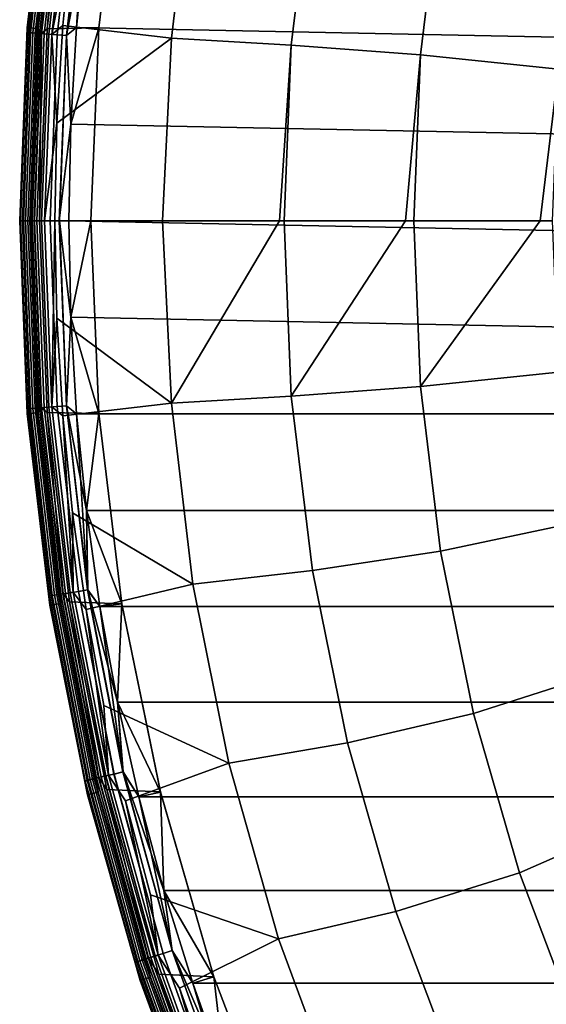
# Model space of a CAD drawing. Header units: metres. Extents: x -25 to 132, y -25 to 47.
# Tile 3 of 153: x -25 to -19.65, y -7.97 to 2.04. Entities that reach past the tile are written whole.
import ezdxf

# ---------------------------------------------------------------- set-up
doc = ezdxf.new("R2010")
doc.units = ezdxf.units.M
doc.layers.add('solid_12_061_031_XXX', color=7, linetype='CONTINUOUS')

msp = doc.modelspace()

# ---------------------------------------------------------------- linework, layer by layer
at = {"layer": 'solid_12_061_031_XXX'}
for points in [[(-24.922934, 1.961463, 99), (-24.692213, 3.910838, 99), (-24.692213, 3.910838, 0.5), (-24.922934, 1.961463, 0.5)], [(-24.697515, 3.814765, 0.402455), (-24.922934, 1.961463, 0.5), (-24.692213, 3.910838, 0.5)], [(-24.69763, 3.814783, 99.09697), (-24.692213, 3.910838, 99), (-24.922934, 1.961463, 99)], [(-24.690472, 3.91057, 100.201744), (-24.921179, 1.96133, 100.201744), (-24.812389, 1.952777, 112.706161), (-24.582689, 3.893515, 112.706161)], [(-24.69891, 3.814981, 100.149643), (-24.921179, 1.96133, 100.201744), (-24.690472, 3.91057, 100.201744)], [(-24.18384, 3.923211), (24.322199, 2.946259), (24.421051, 1.965267), (-24.322208, 2.946173)], [(-24.69763, 3.814783, 99.09697), (-24.922934, 1.961463, 99), (-24.917181, 1.913005, 99.09697)], [(-24.917067, 1.912996, 0.402455), (-24.922934, 1.961463, 0.5), (-24.697515, 3.814765, 0.402455)], [(-24.69891, 3.814981, 100.149643), (-24.918472, 1.913104, 100.149643), (-24.921179, 1.96133, 100.201744)], [(-24.679344, 3.811959, 100.100967), (-24.898731, 1.911588, 100.100967), (-24.918472, 1.913104, 100.149643), (-24.69891, 3.814981, 100.149643)], [(-24.69763, 3.814783, 99.09697), (-24.917181, 1.913005, 99.09697), (-24.888884, 1.910832, 99.190887), (-24.669582, 3.810451, 99.190887)], [(-24.917067, 1.912996, 0.402455), (-24.697515, 3.814765, 0.402455), (-24.669359, 3.810416, 0.308568), (-24.888659, 1.910815, 0.308568)], [(-24.647921, 3.807105, 100.05912), (-24.867031, 1.909154, 100.05912), (-24.898731, 1.911588, 100.100967), (-24.679344, 3.811959, 100.100967)], [(-24.669582, 3.810451, 99.190887), (-24.888884, 1.910832, 99.190887), (-24.842844, 1.907298, 99.277458), (-24.623949, 3.803402, 99.277458)], [(-24.888659, 1.910815, 0.308568), (-24.669359, 3.810416, 0.308568), (-24.623625, 3.803352, 0.222052), (-24.842518, 1.907273, 0.222052)], [(-24.606813, 3.800756, 100.027008), (-24.825556, 1.90597, 100.027008), (-24.867031, 1.909154, 100.05912), (-24.647921, 3.807105, 100.05912)], [(-24.79895, 1.903928, 112.919861), (-24.580441, 3.796682, 112.919861), (-24.582689, 3.893515, 112.706161), (-24.812389, 1.952777, 112.706161)], [(-23.961103, 3.894282, 100), (-24.195816, 1.960028, 100), (-24.721109, 1.950295, 100), (-24.493401, 3.876459, 100)], [(-24.558855, 3.793348, 100.006836), (-24.493401, 3.876459, 100), (-24.721109, 1.950295, 100)], [(-24.195791, 1.960197, 99.5), (-23.961061, 3.894526, 99.5), (-24.32221, 2.94617, 99.5), (-24.421057, 1.965208, 99.5)], [(-24.195816, 1.960028, 100), (-23.961103, 3.894282, 100), (-23.961061, 3.894526, 99.5), (-24.195791, 1.960197, 99.5)], [(-24.623949, 3.803402, 99.277458), (-24.842844, 1.907298, 99.277458), (-24.780836, 1.902537, 99.353348), (-24.562487, 3.793909, 99.353348)], [(-24.842518, 1.907273, 0.222052), (-24.623625, 3.803352, 0.222052), (-24.562075, 3.793845, 0.146238), (-24.78042, 1.902505, 0.146238)], [(-24.558855, 3.793348, 100.006836), (-24.777174, 1.902256, 100.006836), (-24.825556, 1.90597, 100.027008), (-24.606813, 3.800756, 100.027008)], [(-24.580441, 3.796682, 112.919861), (-24.79895, 1.903928, 112.919861), (-24.751425, 1.900279, 113.129547), (-24.533335, 3.789406, 113.129547)], [(-24.562487, 3.793909, 99.353348), (-24.780836, 1.902537, 99.353348), (-24.705244, 1.896733, 99.415627), (-24.487562, 3.782336, 99.415627)], [(-24.78042, 1.902505, 0.146238), (-24.562075, 3.793845, 0.146238), (-24.487078, 3.782261, 0.084047), (-24.704756, 1.896696, 0.084047)], [(-24.558855, 3.793348, 100.006836), (-24.721109, 1.950295, 100), (-24.777174, 1.902256, 100.006836)], [(-24.533335, 3.789406, 113.129547), (-24.751425, 1.900279, 113.129547), (-24.674496, 1.894373, 113.330261), (-24.457083, 3.777628, 113.330261)], [(-24.487562, 3.782336, 99.415627), (-24.705244, 1.896733, 99.415627), (-24.618982, 1.890111, 99.461899), (-24.40206, 3.76913, 99.461899)], [(-24.704756, 1.896696, 0.084047), (-24.487078, 3.782261, 0.084047), (-24.401522, 3.769046, 0.037873), (-24.618441, 1.890069, 0.037873)], [(-24.457083, 3.777628, 113.330261), (-24.674496, 1.894373, 113.330261), (-24.462494, 2.970284, 113.5177)], [(-24.40206, 3.76913, 99.461899), (-24.618982, 1.890111, 99.461899), (-24.525372, 1.882924, 99.490395), (-24.309273, 3.754798, 99.490395)], [(-24.618441, 1.890069, 0.037873), (-24.401522, 3.769046, 0.037873), (-24.308701, 3.754709, 0.009493), (-24.524796, 1.882879, 0.009493)], [(-24.309273, 3.754798, 99.490395), (-24.525372, 1.882924, 99.490395), (-24.32221, 2.94617, 99.5)], [(-24.524796, 1.882879, 0.009493), (-24.308701, 3.754709, 0.009493), (-24.421057, 1.965211)], [(-24.308701, 3.754709, 0.009493), (-24.322208, 2.946173), (-24.421057, 1.965211)], [(-24.462494, 2.970284, 113.5177), (-24.562256, 1.98287, 113.5177), (-23.458372, 1.854096, 115.090927), (-23.239355, 3.696664, 115.090927)], [(-23.458372, 1.854096, 115.090927), (-22.238968, 1.784764, 116.600075), (-22.02492, 3.558089, 116.600075), (-23.239355, 3.696664, 115.090927)], [(-20.72238, 3.358642, 118.02565), (-22.02492, 3.558089, 116.600075), (-22.238968, 1.784764, 116.600075), (-20.925083, 1.684755, 118.02565)], [(-20.72238, 3.358642, 118.02565), (-20.925083, 1.684755, 118.02565), (-19.52363, 1.53928, 119.361473), (-19.342247, 3.069036, 119.361473)], [(-24.674496, 1.894373, 113.330261), (-24.562256, 1.98287, 113.5177), (-24.462494, 2.970284, 113.5177)], [(-24.525372, 1.882924, 99.490395), (-24.421057, 1.965208, 99.5), (-24.32221, 2.94617, 99.5)], [(-24.322208, 2.946173), (24.421051, 1.965267), (24.480299, 0.982497), (-24.421057, 1.965211)], [(-25, 0, 99), (-24.922934, 1.961463, 99), (-24.922934, 1.961463, 0.5), (-25, 0, 0.5)], [(-24.917067, 1.912996, 0.402455), (-24.990393, 0, 0.402455), (-25, 0, 0.5), (-24.922934, 1.961463, 0.5)], [(-24.990507, 0, 99.09697), (-24.917181, 1.913005, 99.09697), (-24.922934, 1.961463, 99), (-25, 0, 99)], [(-24.921179, 1.96133, 100.201744), (-24.99824, 0, 100.201744), (-24.889114, 0, 112.706161), (-24.812389, 1.952777, 112.706161)], [(-24.918472, 1.913104, 100.149643), (-24.991804, 0, 100.149643), (-24.99824, 0, 100.201744), (-24.921179, 1.96133, 100.201744)], [(-24.898731, 1.911588, 100.100967), (-24.972004, 0, 100.100967), (-24.991804, 0, 100.149643), (-24.918472, 1.913104, 100.149643)], [(-24.917181, 1.913005, 99.09697), (-24.990507, 0, 99.09697), (-24.962128, 0, 99.190887), (-24.888884, 1.910832, 99.190887)], [(-24.888659, 1.910815, 0.308568), (-24.961903, 0, 0.308568), (-24.990393, 0, 0.402455), (-24.917067, 1.912996, 0.402455)], [(-24.867031, 1.909154, 100.05912), (-24.94021, 0, 100.05912), (-24.972004, 0, 100.100967), (-24.898731, 1.911588, 100.100967)], [(-24.888884, 1.910832, 99.190887), (-24.962128, 0, 99.190887), (-24.915953, 0, 99.277458), (-24.842844, 1.907298, 99.277458)], [(-24.842518, 1.907273, 0.222052), (-24.915627, 0, 0.222052), (-24.961903, 0, 0.308568), (-24.888659, 1.910815, 0.308568)], [(-24.825556, 1.90597, 100.027008), (-24.898613, 0, 100.027008), (-24.94021, 0, 100.05912), (-24.867031, 1.909154, 100.05912)], [(-24.842844, 1.907298, 99.277458), (-24.915953, 0, 99.277458), (-24.853762, 0, 99.353348), (-24.780836, 1.902537, 99.353348)], [(-24.78042, 1.902505, 0.146238), (-24.853346, 0, 0.146238), (-24.915627, 0, 0.222052), (-24.842518, 1.907273, 0.222052)], [(-24.777174, 1.902256, 100.006836), (-24.850088, 0, 100.006836), (-24.898613, 0, 100.027008), (-24.825556, 1.90597, 100.027008)], [(-24.871929, 0, 112.919861), (-24.79895, 1.903928, 112.919861), (-24.812389, 1.952777, 112.706161), (-24.889114, 0, 112.706161)], [(-24.79895, 1.903928, 112.919861), (-24.871929, 0, 112.919861), (-24.824265, 0, 113.129547), (-24.751425, 1.900279, 113.129547)], [(-24.780836, 1.902537, 99.353348), (-24.853762, 0, 99.353348), (-24.777948, 0, 99.415627), (-24.705244, 1.896733, 99.415627)], [(-24.704756, 1.896696, 0.084047), (-24.777458, 0, 0.084047), (-24.853346, 0, 0.146238), (-24.78042, 1.902505, 0.146238)], [(-24.777174, 1.902256, 100.006836), (-24.798246, 0, 100), (-24.850088, 0, 100.006836)], [(-24.195816, 1.960028, 100), (-24.275499, 0, 100), (-24.798246, 0, 100), (-24.721109, 1.950295, 100)], [(-24.777174, 1.902256, 100.006836), (-24.721109, 1.950295, 100), (-24.798246, 0, 100)], [(-24.674496, 1.894373, 113.330261), (-24.622179, 0.99224, 113.5177), (-24.562256, 1.98287, 113.5177)], [(-24.562256, 1.98287, 113.5177), (-24.622179, 0.99224, 113.5177), (-23.458372, 1.854096, 115.090927)], [(-24.525372, 1.882924, 99.490395), (-24.480301, 0.982469, 99.5), (-24.421057, 1.965208, 99.5)], [(-24.524796, 1.882879, 0.009493), (-24.421057, 1.965211), (-24.480301, 0.982471)], [(-24.275499, 0, 99.5), (-24.195791, 1.960197, 99.5), (-24.480301, 0.982469, 99.5), (-24.5, 0, 99.5)], [(-24.421057, 1.965211), (24.480299, 0.982497), (24.5, 0), (-24.480301, 0.982471)], [(-24.195791, 1.960197, 99.5), (-24.421057, 1.965208, 99.5), (-24.480301, 0.982469, 99.5)], [(-24.275499, 0, 100), (-24.195816, 1.960028, 100), (-24.195791, 1.960197, 99.5), (-24.275499, 0, 99.5)], [(-24.751425, 1.900279, 113.129547), (-24.824265, 0, 113.129547), (-24.747108, 0, 113.330261), (-24.674496, 1.894373, 113.330261)], [(-24.705244, 1.896733, 99.415627), (-24.777948, 0, 99.415627), (-24.691433, 0, 99.461899), (-24.618982, 1.890111, 99.461899)], [(-24.618441, 1.890069, 0.037873), (-24.690887, 0, 0.037873), (-24.777458, 0, 0.084047), (-24.704756, 1.896696, 0.084047)], [(-24.674496, 1.894373, 113.330261), (-24.747108, 0, 113.330261), (-24.622179, 0.99224, 113.5177)], [(-24.618982, 1.890111, 99.461899), (-24.691433, 0, 99.461899), (-24.597546, 0, 99.490395), (-24.525372, 1.882924, 99.490395)], [(-24.524796, 1.882879, 0.009493), (-24.596968, 0, 0.009493), (-24.690887, 0, 0.037873), (-24.618441, 1.890069, 0.037873)], [(-24.622179, 0.99224, 113.5177), (-24.642164, 0, 113.5177), (-23.550003, 0, 115.066467), (-23.458372, 1.854096, 115.090927)], [(-24.525372, 1.882924, 99.490395), (-24.597546, 0, 99.490395), (-24.480301, 0.982469, 99.5)], [(-24.596968, 0, 0.009493), (-24.524796, 1.882879, 0.009493), (-24.480301, 0.982471), (-24.5, 0)], [(-23.458372, 1.854096, 115.090927), (-23.550003, 0, 115.066467), (-22.360651, 0, 116.541916), (-22.238968, 1.784764, 116.600075)], [(-22.238968, 1.784764, 116.600075), (-22.360651, 0, 116.541916), (-22.310471, 0, 116.600075)], [(-22.238968, 1.784764, 116.600075), (-22.310471, 0, 116.600075), (-21.07902, 0, 117.93795), (-20.925083, 1.684755, 118.02565)], [(-20.925083, 1.684755, 118.02565), (-21.07902, 0, 117.93795), (-20.992796, 0, 118.02565)], [(-20.925083, 1.684755, 118.02565), (-20.992796, 0, 118.02565), (-19.710394, 0, 119.24881), (-19.52363, 1.53928, 119.361473)], [(-19.52363, 1.53928, 119.361473), (-19.710394, 0, 119.24881), (-19.584215, 0, 119.361473)], [(-24.747108, 0, 113.330261), (-24.642164, 0, 113.5177), (-24.622179, 0.99224, 113.5177)], [(-24.597546, 0, 99.490395), (-24.5, 0, 99.5), (-24.480301, 0.982469, 99.5)], [(-24.480301, 0.982471), (24.5, 0), (24.480299, -0.9825), (-24.5, 0)], [(-24.922934, -1.961463, 99), (-25, 0, 99), (-25, 0, 0.5), (-24.922934, -1.961463, 0.5)], [(-24.990393, 0, 0.402455), (-24.917067, -1.912996, 0.402455), (-24.922934, -1.961463, 0.5), (-25, 0, 0.5)], [(-24.917181, -1.913005, 99.09697), (-24.990507, 0, 99.09697), (-25, 0, 99), (-24.922934, -1.961463, 99)], [(-24.812389, -1.952777, 112.706161), (-24.889114, 0, 112.706161), (-24.99824, 0, 100.201744), (-24.921179, -1.96133, 100.201744)], [(-24.918472, -1.913104, 100.149643), (-24.921179, -1.96133, 100.201744), (-24.99824, 0, 100.201744)], [(-24.918472, -1.913104, 100.149643), (-24.99824, 0, 100.201744), (-24.991804, 0, 100.149643)], [(-24.917067, -1.912996, 0.402455), (-24.990393, 0, 0.402455), (-24.961903, 0, 0.308568), (-24.888659, -1.910815, 0.308568)], [(-24.888659, -1.910815, 0.308568), (-24.961903, 0, 0.308568), (-24.915627, 0, 0.222052), (-24.842518, -1.907273, 0.222052)], [(-24.842518, -1.907273, 0.222052), (-24.915627, 0, 0.222052), (-24.853346, 0, 0.146238), (-24.78042, -1.902505, 0.146238)], [(-24.79895, -1.903928, 112.919861), (-24.871929, 0, 112.919861), (-24.889114, 0, 112.706161), (-24.812389, -1.952777, 112.706161)], [(-24.78042, -1.902505, 0.146238), (-24.853346, 0, 0.146238), (-24.777458, 0, 0.084047), (-24.704756, -1.896696, 0.084047)], [(-24.777174, -1.902256, 100.006836), (-24.850088, 0, 100.006836), (-24.798246, 0, 100), (-24.721109, -1.950292, 100)], [(-24.275499, 0, 100), (-24.195816, -1.960028, 100), (-24.721109, -1.950292, 100), (-24.798246, 0, 100)], [(-24.704756, -1.896696, 0.084047), (-24.777458, 0, 0.084047), (-24.690887, 0, 0.037873), (-24.618441, -1.890069, 0.037873)], [(-24.747108, 0, 113.330261), (-24.674496, -1.894373, 113.330261), (-24.642164, 0, 113.5177)], [(-24.618441, -1.890069, 0.037873), (-24.690887, 0, 0.037873), (-24.596968, 0, 0.009493), (-24.524796, -1.882879, 0.009493)], [(-24.674496, -1.894373, 113.330261), (-24.622179, -0.99224, 113.5177), (-24.642164, 0, 113.5177)], [(-23.458372, -1.854098, 115.090927), (-23.550003, 0, 115.066467), (-24.642164, 0, 113.5177), (-24.622179, -0.99224, 113.5177)], [(-24.597546, 0, 99.490395), (-24.525372, -1.882924, 99.490395), (-24.480301, -0.982471, 99.5), (-24.5, 0, 99.5)], [(-24.596968, 0, 0.009493), (-24.5, 0), (-24.480301, -0.982469)], [(-24.524796, -1.882879, 0.009493), (-24.596968, 0, 0.009493), (-24.480301, -0.982469)], [(-24.275499, 0, 99.5), (-24.5, 0, 99.5), (-24.480301, -0.982471, 99.5)], [(24.421051, -1.965271), (-24.480301, -0.982469), (-24.5, 0), (24.480299, -0.9825)], [(-24.195791, -1.960197, 99.5), (-24.275499, 0, 99.5), (-24.480301, -0.982471, 99.5)], [(-24.195816, -1.960028, 100), (-24.275499, 0, 100), (-24.275499, 0, 99.5), (-24.195791, -1.960197, 99.5)], [(-22.360651, 0, 116.541916), (-23.550003, 0, 115.066467), (-23.458372, -1.854098, 115.090927)], [(-22.238968, -1.784771, 116.600075), (-22.310471, 0, 116.600075), (-22.360651, 0, 116.541916), (-23.458372, -1.854098, 115.090927)], [(-21.07902, 0, 117.93795), (-22.310471, 0, 116.600075), (-22.238968, -1.784771, 116.600075)], [(-20.925083, -1.68474, 118.02565), (-20.992796, 0, 118.02565), (-21.07902, 0, 117.93795), (-22.238968, -1.784771, 116.600075)], [(-19.710394, 0, 119.24881), (-20.992796, 0, 118.02565), (-20.925083, -1.68474, 118.02565)], [(-24.918472, -1.913104, 100.149643), (-24.991804, 0, 100.149643), (-24.972004, 0, 100.100967), (-24.898731, -1.911588, 100.100967)], [(-24.990507, 0, 99.09697), (-24.917181, -1.913005, 99.09697), (-24.888884, -1.910832, 99.190887), (-24.962128, 0, 99.190887)], [(-24.898731, -1.911588, 100.100967), (-24.972004, 0, 100.100967), (-24.94021, 0, 100.05912), (-24.867031, -1.909154, 100.05912)], [(-24.962128, 0, 99.190887), (-24.888884, -1.910832, 99.190887), (-24.842844, -1.907298, 99.277458), (-24.915953, 0, 99.277458)], [(-24.867031, -1.909154, 100.05912), (-24.94021, 0, 100.05912), (-24.898613, 0, 100.027008), (-24.825556, -1.90597, 100.027008)], [(-24.915953, 0, 99.277458), (-24.842844, -1.907298, 99.277458), (-24.780836, -1.902537, 99.353348), (-24.853762, 0, 99.353348)], [(-24.825556, -1.90597, 100.027008), (-24.898613, 0, 100.027008), (-24.850088, 0, 100.006836), (-24.777174, -1.902256, 100.006836)], [(-24.871929, 0, 112.919861), (-24.79895, -1.903928, 112.919861), (-24.751425, -1.900279, 113.129547), (-24.824265, 0, 113.129547)], [(-24.853762, 0, 99.353348), (-24.780836, -1.902537, 99.353348), (-24.705244, -1.896733, 99.415627), (-24.777948, 0, 99.415627)], [(-24.824265, 0, 113.129547), (-24.751425, -1.900279, 113.129547), (-24.674496, -1.894373, 113.330261), (-24.747108, 0, 113.330261)], [(-24.777948, 0, 99.415627), (-24.705244, -1.896733, 99.415627), (-24.618982, -1.890111, 99.461899), (-24.691433, 0, 99.461899)], [(-24.691433, 0, 99.461899), (-24.618982, -1.890111, 99.461899), (-24.525372, -1.882924, 99.490395), (-24.597546, 0, 99.490395)], [(-19.52363, -1.53928, 119.361473), (-19.584215, 0, 119.361473), (-19.710394, 0, 119.24881), (-20.925083, -1.68474, 118.02565)], [(-24.674496, -1.894373, 113.330261), (-24.562256, -1.98287, 113.5177), (-24.622179, -0.99224, 113.5177)], [(-23.458372, -1.854098, 115.090927), (-24.622179, -0.99224, 113.5177), (-24.562256, -1.98287, 113.5177)], [(-24.525372, -1.882924, 99.490395), (-24.421057, -1.965211, 99.5), (-24.480301, -0.982471, 99.5)], [(-24.524796, -1.882879, 0.009493), (-24.480301, -0.982469), (-24.421057, -1.965208)], [(24.421051, -1.965271), (-24.421057, -1.965208), (-24.480301, -0.982469)], [(-24.195791, -1.960197, 99.5), (-24.480301, -0.982471, 99.5), (-24.421057, -1.965211, 99.5)], [(-19.52363, -1.53928, 119.361473), (-20.925083, -1.68474, 118.02565), (-20.722385, -3.358612, 118.02565), (-19.342247, -3.069036, 119.361473)], [(-20.722385, -3.358612, 118.02565), (-20.925083, -1.68474, 118.02565), (-22.238968, -1.784771, 116.600075), (-22.024918, -3.558103, 116.600075)], [(-22.024918, -3.558103, 116.600075), (-22.238968, -1.784771, 116.600075), (-23.458372, -1.854098, 115.090927), (-23.239355, -3.696667, 115.090927)], [(-24.79895, -1.903928, 112.919861), (-24.580441, -3.796682, 112.919861), (-24.533335, -3.789406, 113.129547), (-24.751425, -1.900279, 113.129547)], [(-24.780836, -1.902537, 99.353348), (-24.562487, -3.793909, 99.353348), (-24.487562, -3.782336, 99.415627), (-24.705244, -1.896733, 99.415627)], [(-24.562075, -3.793845, 0.146238), (-24.78042, -1.902505, 0.146238), (-24.704756, -1.896696, 0.084047), (-24.487078, -3.782261, 0.084047)], [(-24.751425, -1.900279, 113.129547), (-24.533335, -3.789406, 113.129547), (-24.457083, -3.777628, 113.330261), (-24.674496, -1.894373, 113.330261)], [(-24.705244, -1.896733, 99.415627), (-24.487562, -3.782336, 99.415627), (-24.40206, -3.76913, 99.461899), (-24.618982, -1.890111, 99.461899)], [(-24.487078, -3.782261, 0.084047), (-24.704756, -1.896696, 0.084047), (-24.618441, -1.890069, 0.037873), (-24.401522, -3.769046, 0.037873)], [(-24.674496, -1.894373, 113.330261), (-24.457083, -3.777628, 113.330261), (-24.562256, -1.98287, 113.5177)], [(-24.618982, -1.890111, 99.461899), (-24.40206, -3.76913, 99.461899), (-24.309273, -3.754798, 99.490395), (-24.525372, -1.882924, 99.490395)], [(-24.401522, -3.769046, 0.037873), (-24.618441, -1.890069, 0.037873), (-24.524796, -1.882879, 0.009493), (-24.308701, -3.754709, 0.009493)], [(-23.239355, -3.696667, 115.090927), (-23.458372, -1.854098, 115.090927), (-24.562256, -1.98287, 113.5177), (-24.462494, -2.970284, 113.5177)], [(-24.525372, -1.882924, 99.490395), (-24.309273, -3.754798, 99.490395), (-24.421057, -1.965211, 99.5)], [(-24.524796, -1.882879, 0.009493), (-24.421057, -1.965208), (-24.32221, -2.94617)], [(-24.308701, -3.754709, 0.009493), (-24.524796, -1.882879, 0.009493), (-24.32221, -2.94617)], [(-24.697515, -3.814765, 0.402455), (-24.922934, -1.961463, 0.5), (-24.917067, -1.912996, 0.402455)], [(-24.917181, -1.913005, 99.09697), (-24.922934, -1.961463, 99), (-24.69763, -3.814783, 99.09697)], [(-24.692213, -3.910838, 99), (-24.922934, -1.961463, 99), (-24.922934, -1.961463, 0.5), (-24.692213, -3.910838, 0.5)], [(-24.697515, -3.814765, 0.402455), (-24.692213, -3.910838, 0.5), (-24.922934, -1.961463, 0.5)], [(-24.69763, -3.814783, 99.09697), (-24.922934, -1.961463, 99), (-24.692213, -3.910838, 99)], [(-24.918472, -1.913104, 100.149643), (-24.69891, -3.814981, 100.149643), (-24.921179, -1.96133, 100.201744)], [(-24.921179, -1.96133, 100.201744), (-24.690472, -3.91057, 100.201744), (-24.582689, -3.893515, 112.706161), (-24.812389, -1.952777, 112.706161)], [(-24.69891, -3.814981, 100.149643), (-24.690472, -3.91057, 100.201744), (-24.921179, -1.96133, 100.201744)], [(-24.898731, -1.911588, 100.100967), (-24.679344, -3.811959, 100.100967), (-24.69891, -3.814981, 100.149643), (-24.918472, -1.913104, 100.149643)], [(-24.917181, -1.913005, 99.09697), (-24.69763, -3.814783, 99.09697), (-24.669582, -3.810451, 99.190887), (-24.888884, -1.910832, 99.190887)], [(-24.697515, -3.814765, 0.402455), (-24.917067, -1.912996, 0.402455), (-24.888659, -1.910815, 0.308568), (-24.669359, -3.810416, 0.308568)], [(-24.867031, -1.909154, 100.05912), (-24.647921, -3.807105, 100.05912), (-24.679344, -3.811959, 100.100967), (-24.898731, -1.911588, 100.100967)], [(-24.888884, -1.910832, 99.190887), (-24.669582, -3.810451, 99.190887), (-24.623949, -3.803402, 99.277458), (-24.842844, -1.907298, 99.277458)], [(-24.669359, -3.810416, 0.308568), (-24.888659, -1.910815, 0.308568), (-24.842518, -1.907273, 0.222052), (-24.623625, -3.803352, 0.222052)], [(-24.825556, -1.90597, 100.027008), (-24.606813, -3.800756, 100.027008), (-24.647921, -3.807105, 100.05912), (-24.867031, -1.909154, 100.05912)], [(-24.842844, -1.907298, 99.277458), (-24.623949, -3.803402, 99.277458), (-24.562487, -3.793909, 99.353348), (-24.780836, -1.902537, 99.353348)], [(-24.623625, -3.803352, 0.222052), (-24.842518, -1.907273, 0.222052), (-24.78042, -1.902505, 0.146238), (-24.562075, -3.793845, 0.146238)], [(-24.777174, -1.902256, 100.006836), (-24.558855, -3.793348, 100.006836), (-24.606813, -3.800756, 100.027008), (-24.825556, -1.90597, 100.027008)], [(-24.79895, -1.903928, 112.919861), (-24.812389, -1.952777, 112.706161), (-24.582689, -3.893515, 112.706161), (-24.580441, -3.796682, 112.919861)], [(-24.777174, -1.902256, 100.006836), (-24.721109, -1.950292, 100), (-24.558855, -3.793348, 100.006836)], [(-23.961103, -3.894282, 100), (-24.493402, -3.876455, 100), (-24.721109, -1.950292, 100), (-24.195816, -1.960028, 100)], [(-24.558855, -3.793348, 100.006836), (-24.721109, -1.950292, 100), (-24.493402, -3.876455, 100)], [(-24.457083, -3.777628, 113.330261), (-24.462494, -2.970284, 113.5177), (-24.562256, -1.98287, 113.5177)], [(-24.195791, -1.960197, 99.5), (-24.421057, -1.965211, 99.5), (-24.322208, -2.946173, 99.5)], [(24.322199, -2.946263), (-24.32221, -2.94617), (-24.421057, -1.965208), (24.421051, -1.965271)], [(-24.309273, -3.754798, 99.490395), (-24.322208, -2.946173, 99.5), (-24.421057, -1.965211, 99.5)], [(-23.961061, -3.894526, 99.5), (-24.195791, -1.960197, 99.5), (-24.322208, -2.946173, 99.5)], [(-24.195816, -1.960028, 100), (-24.195791, -1.960197, 99.5), (-23.961061, -3.894526, 99.5), (-23.961103, -3.894282, 100)], [(-23.239355, -3.696667, 115.090927), (-24.462494, -2.970284, 113.5177), (-24.323053, -3.952879, 113.5177)], [(-24.457083, -3.777628, 113.330261), (-24.323053, -3.952879, 113.5177), (-24.462494, -2.970284, 113.5177)], [(24.183823, -3.923323), (-24.18384, -3.923208), (-24.32221, -2.94617), (24.322199, -2.946263)], [(-24.308701, -3.754709, 0.009493), (-24.32221, -2.94617), (-24.18384, -3.923208)], [(-23.961061, -3.894526, 99.5), (-24.322208, -2.946173, 99.5), (-24.18384, -3.923211, 99.5)], [(-24.309273, -3.754798, 99.490395), (-24.18384, -3.923211, 99.5), (-24.322208, -2.946173, 99.5)], [(-19.342247, -3.069036, 119.361473), (-20.722385, -3.358612, 118.02565), (-20.386005, -5.010817, 118.02565), (-19.041189, -4.579804, 119.361473)], [(-20.386005, -5.010817, 118.02565), (-20.722385, -3.358612, 118.02565), (-22.024918, -3.558103, 116.600075), (-21.669691, -5.308628, 116.600075)], [(-21.669691, -5.308628, 116.600075), (-22.024918, -3.558103, 116.600075), (-23.239355, -3.696667, 115.090927), (-22.875837, -5.516251, 115.090927)], [(-22.875837, -5.516251, 115.090927), (-23.239355, -3.696667, 115.090927), (-24.323053, -3.952879, 113.5177), (-24.144161, -4.929064, 113.5177)], [(-24.669582, -3.810451, 99.190887), (-24.30551, -5.687708, 99.190887), (-24.26055, -5.677187, 99.277458), (-24.623949, -3.803402, 99.277458)], [(-24.30529, -5.687657, 0.308568), (-24.669359, -3.810416, 0.308568), (-24.623625, -3.803352, 0.222052), (-24.260231, -5.677113, 0.222052)], [(-24.606813, -3.800756, 100.027008), (-24.243666, -5.673236, 100.027008), (-24.284168, -5.682714, 100.05912), (-24.647921, -3.807105, 100.05912)], [(-24.623949, -3.803402, 99.277458), (-24.26055, -5.677187, 99.277458), (-24.199993, -5.663017, 99.353348), (-24.562487, -3.793909, 99.353348)], [(-24.260231, -5.677113, 0.222052), (-24.623625, -3.803352, 0.222052), (-24.562075, -3.793845, 0.146238), (-24.199589, -5.662922, 0.146238)], [(-24.558855, -3.793348, 100.006836), (-24.196417, -5.66218, 100.006836), (-24.243666, -5.673236, 100.027008), (-24.606813, -3.800756, 100.027008)], [(-24.580441, -3.796682, 112.919861), (-24.582689, -3.893515, 112.706161), (-24.201427, -5.810247, 112.706161), (-24.217684, -5.667156, 112.919861)], [(-24.580441, -3.796682, 112.919861), (-24.217684, -5.667156, 112.919861), (-24.171272, -5.656296, 113.129547), (-24.533335, -3.789406, 113.129547)], [(-24.562487, -3.793909, 99.353348), (-24.199993, -5.663017, 99.353348), (-24.126175, -5.645742, 99.415627), (-24.487562, -3.782336, 99.415627)], [(-24.199589, -5.662922, 0.146238), (-24.562075, -3.793845, 0.146238), (-24.487078, -3.782261, 0.084047), (-24.125698, -5.645631, 0.084047)], [(-24.558855, -3.793348, 100.006836), (-24.493402, -3.876455, 100), (-24.196417, -5.66218, 100.006836)], [(-24.533335, -3.789406, 113.129547), (-24.171272, -5.656296, 113.129547), (-24.096146, -5.638715, 113.330261), (-24.457083, -3.777628, 113.330261)], [(-24.487562, -3.782336, 99.415627), (-24.126175, -5.645742, 99.415627), (-24.041935, -5.626029, 99.461899), (-24.40206, -3.76913, 99.461899)], [(-24.125698, -5.645631, 0.084047), (-24.487078, -3.782261, 0.084047), (-24.401522, -3.769046, 0.037873), (-24.041405, -5.625906, 0.037873)], [(-24.457083, -3.777628, 113.330261), (-24.096146, -5.638715, 113.330261), (-24.323053, -3.952879, 113.5177)], [(-24.40206, -3.76913, 99.461899), (-24.041935, -5.626029, 99.461899), (-23.950518, -5.604637, 99.490395), (-24.309273, -3.754798, 99.490395)], [(-24.041405, -5.625906, 0.037873), (-24.401522, -3.769046, 0.037873), (-24.308701, -3.754709, 0.009493), (-23.949955, -5.604506, 0.009493)], [(-24.309273, -3.754798, 99.490395), (-23.950518, -5.604637, 99.490395), (-24.18384, -3.923211, 99.5)], [(-24.308701, -3.754709, 0.009493), (-24.18384, -3.923208), (-24.006182, -4.89419)], [(-23.949955, -5.604506, 0.009493), (-24.308701, -3.754709, 0.009493), (-24.006182, -4.89419)], [(-24.679344, -3.811959, 100.100967), (-24.315126, -5.689959, 100.100967), (-24.334404, -5.69447, 100.149643), (-24.69891, -3.814981, 100.149643)], [(-24.69891, -3.814981, 100.149643), (-24.334404, -5.69447, 100.149643), (-24.690472, -3.91057, 100.201744)], [(-24.69763, -3.814783, 99.09697), (-24.333143, -5.694175, 99.09697), (-24.30551, -5.687708, 99.190887), (-24.669582, -3.810451, 99.190887)], [(-24.69763, -3.814783, 99.09697), (-24.692213, -3.910838, 99), (-24.333143, -5.694175, 99.09697)], [(-24.333031, -5.694149, 0.402455), (-24.697515, -3.814765, 0.402455), (-24.669359, -3.810416, 0.308568), (-24.30529, -5.687657, 0.308568)], [(-24.333031, -5.694149, 0.402455), (-24.692213, -3.910838, 0.5), (-24.697515, -3.814765, 0.402455)], [(-24.690472, -3.91057, 100.201744), (-24.307541, -5.835702, 100.201744), (-24.201427, -5.810247, 112.706161), (-24.582689, -3.893515, 112.706161)], [(-24.647921, -3.807105, 100.05912), (-24.284168, -5.682714, 100.05912), (-24.315126, -5.689959, 100.100967), (-24.679344, -3.811959, 100.100967)], [(-23.56982, -5.80886, 100), (-24.113699, -5.784334, 100), (-24.493402, -3.876455, 100), (-23.961103, -3.894282, 100)], [(-24.196417, -5.66218, 100.006836), (-24.493402, -3.876455, 100), (-24.113699, -5.784334, 100)], [(-23.961061, -3.894526, 99.5), (-24.18384, -3.923211, 99.5), (-24.00618, -4.894193, 99.5)], [(-23.569775, -5.809067, 99.5), (-23.961061, -3.894526, 99.5), (-24.00618, -4.894193, 99.5)], [(-23.961103, -3.894282, 100), (-23.961061, -3.894526, 99.5), (-23.569775, -5.809067, 99.5), (-23.56982, -5.80886, 100)], [(-24.309256, -5.836102, 99), (-24.692213, -3.910838, 99), (-24.692213, -3.910838, 0.5), (-24.309256, -5.836102, 0.5)], [(-24.333031, -5.694149, 0.402455), (-24.309256, -5.836102, 0.5), (-24.692213, -3.910838, 0.5)], [(-24.333143, -5.694175, 99.09697), (-24.692213, -3.910838, 99), (-24.309256, -5.836102, 99)], [(-24.334404, -5.69447, 100.149643), (-24.307541, -5.835702, 100.201744), (-24.690472, -3.91057, 100.201744)], [(-24.096146, -5.638715, 113.330261), (-24.144161, -4.929064, 113.5177), (-24.323053, -3.952879, 113.5177)], [(24.006155, -4.894315), (-24.006182, -4.89419), (-24.18384, -3.923208), (24.183823, -3.923323)], [(-23.950518, -5.604637, 99.490395), (-24.00618, -4.894193, 99.5), (-24.18384, -3.923211, 99.5)], [(-19.041189, -4.579804, 119.361473), (-20.386005, -5.010817, 118.02565), (-19.918116, -6.630698, 118.02565), (-18.62232, -6.062235, 119.361473)], [(23.789551, -5.85724), (-23.789581, -5.857115), (-24.006182, -4.89419), (24.006155, -4.894315)], [(-23.949955, -5.604506, 0.009493), (-24.006182, -4.89419), (-23.789581, -5.857115)], [(-23.569775, -5.809067, 99.5), (-24.00618, -4.894193, 99.5), (-23.789581, -5.857118, 99.5)], [(-23.950518, -5.604637, 99.490395), (-23.789581, -5.857118, 99.5), (-24.00618, -4.894193, 99.5)], [(-24.096146, -5.638715, 113.330261), (-23.926107, -5.897254, 113.5177), (-22.875837, -5.516251, 115.090927), (-24.144161, -4.929064, 113.5177)], [(-19.918116, -6.630698, 118.02565), (-20.386005, -5.010817, 118.02565), (-21.669691, -5.308628, 116.600075), (-21.175568, -7.025125, 116.600075)], [(-21.175568, -7.025125, 116.600075), (-21.669691, -5.308628, 116.600075), (-22.875837, -5.516251, 115.090927), (-22.370081, -7.301536, 115.090927)], [(-24.041935, -5.626029, 99.461899), (-23.540722, -7.449914, 99.461899), (-23.45121, -7.421586, 99.490395), (-23.950518, -5.604637, 99.490395)], [(-23.540203, -7.449749, 0.037873), (-24.041405, -5.625906, 0.037873), (-23.949955, -5.604506, 0.009493), (-23.450661, -7.421412, 0.009493)], [(-23.950518, -5.604637, 99.490395), (-23.45121, -7.421586, 99.490395), (-23.789581, -5.857118, 99.5)], [(-23.949955, -5.604506, 0.009493), (-23.789581, -5.857115), (-23.534437, -6.810304)], [(-23.450661, -7.421412, 0.009493), (-23.949955, -5.604506, 0.009493), (-23.534437, -6.810304)], [(-22.370081, -7.301536, 115.090927), (-22.875837, -5.516251, 115.090927), (-23.926107, -5.897254, 113.5177), (-23.669245, -6.855877, 113.5177)], [(-24.315126, -5.689959, 100.100967), (-23.80822, -7.534568, 100.100967), (-23.827095, -7.540542, 100.149643), (-24.334404, -5.69447, 100.149643)], [(-24.334404, -5.69447, 100.149643), (-23.827095, -7.540542, 100.149643), (-24.307541, -5.835702, 100.201744)], [(-24.333143, -5.694175, 99.09697), (-23.825859, -7.540151, 99.09697), (-23.798801, -7.531588, 99.190887), (-24.30551, -5.687708, 99.190887)], [(-24.333143, -5.694175, 99.09697), (-24.309256, -5.836102, 99), (-23.825859, -7.540151, 99.09697)], [(-23.82575, -7.540116, 0.402455), (-24.333031, -5.694149, 0.402455), (-24.30529, -5.687657, 0.308568), (-23.798588, -7.53152, 0.308568)], [(-23.82575, -7.540116, 0.402455), (-24.309256, -5.836102, 0.5), (-24.333031, -5.694149, 0.402455)], [(-24.284168, -5.682714, 100.05912), (-23.777906, -7.524975, 100.05912), (-23.80822, -7.534568, 100.100967), (-24.315126, -5.689959, 100.100967)], [(-24.30551, -5.687708, 99.190887), (-23.798801, -7.531588, 99.190887), (-23.75478, -7.517656, 99.277458), (-24.26055, -5.677187, 99.277458)], [(-23.798588, -7.53152, 0.308568), (-24.30529, -5.687657, 0.308568), (-24.260231, -5.677113, 0.222052), (-23.754467, -7.517558, 0.222052)], [(-24.243666, -5.673236, 100.027008), (-23.738249, -7.512424, 100.027008), (-23.777906, -7.524975, 100.05912), (-24.284168, -5.682714, 100.05912)], [(-24.26055, -5.677187, 99.277458), (-23.75478, -7.517656, 99.277458), (-23.695486, -7.498892, 99.353348), (-24.199993, -5.663017, 99.353348)], [(-23.754467, -7.517558, 0.222052), (-24.260231, -5.677113, 0.222052), (-24.199589, -5.662922, 0.146238), (-23.695089, -7.498766, 0.146238)], [(-24.196417, -5.66218, 100.006836), (-23.691984, -7.497784, 100.006836), (-23.738249, -7.512424, 100.027008), (-24.243666, -5.673236, 100.027008)], [(-24.217684, -5.667156, 112.919861), (-23.712807, -7.504373, 112.919861), (-23.667364, -7.489992, 113.129547), (-24.171272, -5.656296, 113.129547)], [(-24.217684, -5.667156, 112.919861), (-24.201427, -5.810247, 112.706161), (-23.712807, -7.504373, 112.919861)], [(-24.199993, -5.663017, 99.353348), (-23.695486, -7.498892, 99.353348), (-23.623207, -7.476017, 99.415627), (-24.126175, -5.645742, 99.415627)], [(-23.695089, -7.498766, 0.146238), (-24.199589, -5.662922, 0.146238), (-24.125698, -5.645631, 0.084047), (-23.62274, -7.47587, 0.084047)], [(-24.196417, -5.66218, 100.006836), (-24.113699, -5.784334, 100), (-23.691984, -7.497784, 100.006836)], [(-24.171272, -5.656296, 113.129547), (-23.667364, -7.489992, 113.129547), (-23.593803, -7.466712, 113.330261), (-24.096146, -5.638715, 113.330261)], [(-24.126175, -5.645742, 99.415627), (-23.623207, -7.476017, 99.415627), (-23.540722, -7.449914, 99.461899), (-24.041935, -5.626029, 99.461899)], [(-23.62274, -7.47587, 0.084047), (-24.125698, -5.645631, 0.084047), (-24.041405, -5.625906, 0.037873), (-23.540203, -7.449749, 0.037873)], [(-24.096146, -5.638715, 113.330261), (-23.593803, -7.466712, 113.330261), (-23.926107, -5.897254, 113.5177)], [(-23.025963, -7.687922, 100), (-23.585161, -7.66095, 100), (-24.113699, -5.784334, 100), (-23.56982, -5.80886, 100)], [(-23.691984, -7.497784, 100.006836), (-24.113699, -5.784334, 100), (-23.585161, -7.66095, 100)], [(-23.776426, -7.725385, 99), (-24.309256, -5.836102, 99), (-24.309256, -5.836102, 0.5), (-23.776426, -7.725385, 0.5)], [(-23.82575, -7.540116, 0.402455), (-23.776426, -7.725385, 0.5), (-24.309256, -5.836102, 0.5)], [(-23.825859, -7.540151, 99.09697), (-24.309256, -5.836102, 99), (-23.776426, -7.725385, 99)], [(-24.307541, -5.835702, 100.201744), (-23.774746, -7.724857, 100.201744), (-23.670956, -7.691156, 112.706161), (-24.201427, -5.810247, 112.706161)], [(-23.827095, -7.540542, 100.149643), (-23.774746, -7.724857, 100.201744), (-24.307541, -5.835702, 100.201744)], [(-23.712807, -7.504373, 112.919861), (-24.201427, -5.810247, 112.706161), (-23.670956, -7.691156, 112.706161)], [(-23.593803, -7.466712, 113.330261), (-23.669245, -6.855877, 113.5177), (-23.926107, -5.897254, 113.5177)], [(-23.569775, -5.809067, 99.5), (-23.789581, -5.857118, 99.5), (-23.534437, -6.810306, 99.5)], [(23.534401, -6.810431), (-23.534437, -6.810304), (-23.789581, -5.857115), (23.789551, -5.85724)], [(-23.45121, -7.421586, 99.490395), (-23.534437, -6.810306, 99.5), (-23.789581, -5.857118, 99.5)], [(-23.56982, -5.80886, 100), (-23.569775, -5.809067, 99.5), (-23.025928, -7.688026, 99.5), (-23.025963, -7.687922, 100)], [(-23.025928, -7.688026, 99.5), (-23.569775, -5.809067, 99.5), (-23.534437, -6.810306, 99.5)], [(-18.62232, -6.062235, 119.361473), (-19.918116, -6.630698, 118.02565), (-19.321735, -8.207804, 118.02565), (-18.08823, -7.507158, 119.361473)], [(-19.321735, -8.207804, 118.02565), (-19.918116, -6.630698, 118.02565), (-21.175568, -7.025125, 116.600075), (-20.545713, -8.696593, 116.600075)], [(-23.593803, -7.466712, 113.330261), (-23.373991, -7.80338, 113.5177), (-22.370081, -7.301536, 115.090927), (-23.669245, -6.855877, 113.5177)], [(23.241053, -7.752641), (-23.241098, -7.752508), (-23.534437, -6.810304), (23.534401, -6.810431)], [(-23.450661, -7.421412, 0.009493), (-23.534437, -6.810304), (-23.241098, -7.752508)], [(-23.025928, -7.688026, 99.5), (-23.534437, -6.810306, 99.5), (-23.241096, -7.75251, 99.5)], [(-23.45121, -7.421586, 99.490395), (-23.241096, -7.75251, 99.5), (-23.534437, -6.810306, 99.5)], [(-20.545713, -8.696593, 116.600075), (-21.175568, -7.025125, 116.600075), (-22.370081, -7.301536, 115.090927), (-21.725231, -9.04142, 115.090927)], [(-21.725231, -9.04142, 115.090927), (-22.370081, -7.301536, 115.090927), (-23.373991, -7.80338, 113.5177), (-23.040827, -8.738224, 113.5177)], [(-23.75478, -7.517656, 99.277458), (-23.109608, -9.314009, 99.277458), (-23.051926, -9.29076, 99.353348), (-23.695486, -7.498892, 99.353348)], [(-23.109304, -9.313887, 0.222052), (-23.754467, -7.517558, 0.222052), (-23.695089, -7.498766, 0.146238), (-23.051538, -9.290605, 0.146238)], [(-23.691984, -7.497784, 100.006836), (-23.048517, -9.289388, 100.006836), (-23.093525, -9.307527, 100.027008), (-23.738249, -7.512424, 100.027008)], [(-23.712807, -7.504373, 112.919861), (-23.068775, -9.297551, 112.919861), (-23.024567, -9.279734, 113.129547), (-23.667364, -7.489992, 113.129547)], [(-23.712807, -7.504373, 112.919861), (-23.670956, -7.691156, 112.706161), (-23.068775, -9.297551, 112.919861)], [(-23.695486, -7.498892, 99.353348), (-23.051926, -9.29076, 99.353348), (-22.981607, -9.26242, 99.415627), (-23.623207, -7.476017, 99.415627)], [(-23.051538, -9.290605, 0.146238), (-23.695089, -7.498766, 0.146238), (-23.62274, -7.47587, 0.084047), (-22.981153, -9.262237, 0.084047)], [(-23.691984, -7.497784, 100.006836), (-23.585161, -7.66095, 100), (-23.048517, -9.289388, 100.006836)], [(-23.667364, -7.489992, 113.129547), (-23.024567, -9.279734, 113.129547), (-22.953003, -9.250892, 113.330261), (-23.593803, -7.466712, 113.330261)], [(-23.623207, -7.476017, 99.415627), (-22.981607, -9.26242, 99.415627), (-22.901363, -9.230079, 99.461899), (-23.540722, -7.449914, 99.461899)], [(-22.981153, -9.262237, 0.084047), (-23.62274, -7.47587, 0.084047), (-23.540203, -7.449749, 0.037873), (-22.90086, -9.229876, 0.037873)], [(-23.593803, -7.466712, 113.330261), (-22.953003, -9.250892, 113.330261), (-23.373991, -7.80338, 113.5177)], [(-23.540722, -7.449914, 99.461899), (-22.901363, -9.230079, 99.461899), (-22.814283, -9.194983, 99.490395), (-23.45121, -7.421586, 99.490395)], [(-22.90086, -9.229876, 0.037873), (-23.540203, -7.449749, 0.037873), (-23.450661, -7.421412, 0.009493), (-22.813747, -9.194766, 0.009493)], [(-23.45121, -7.421586, 99.490395), (-22.814283, -9.194983, 99.490395), (-23.241096, -7.75251, 99.5)], [(-23.450661, -7.421412, 0.009493), (-23.241098, -7.752508), (-22.90999, -8.682297)], [(-22.813747, -9.194766, 0.009493), (-23.450661, -7.421412, 0.009493), (-22.90999, -8.682297)], [(-23.80822, -7.534568, 100.100967), (-23.161596, -9.334962, 100.100967), (-23.179958, -9.342362, 100.149643), (-23.827095, -7.540542, 100.149643)], [(-23.827095, -7.540542, 100.149643), (-23.179958, -9.342362, 100.149643), (-23.774746, -7.724857, 100.201744)], [(-23.825859, -7.540151, 99.09697), (-23.178757, -9.341878, 99.09697), (-23.152433, -9.331269, 99.190887), (-23.798801, -7.531588, 99.190887)], [(-23.825859, -7.540151, 99.09697), (-23.776426, -7.725385, 99), (-23.178757, -9.341878, 99.09697)], [(-23.17865, -9.341835, 0.402455), (-23.82575, -7.540116, 0.402455), (-23.798588, -7.53152, 0.308568), (-23.152225, -9.331185, 0.308568)], [(-23.17865, -9.341835, 0.402455), (-23.776426, -7.725385, 0.5), (-23.82575, -7.540116, 0.402455)], [(-23.777906, -7.524975, 100.05912), (-23.132107, -9.323076, 100.05912), (-23.161596, -9.334962, 100.100967), (-23.80822, -7.534568, 100.100967)], [(-23.798801, -7.531588, 99.190887), (-23.152433, -9.331269, 99.190887), (-23.109608, -9.314009, 99.277458), (-23.75478, -7.517656, 99.277458)], [(-23.152225, -9.331185, 0.308568), (-23.798588, -7.53152, 0.308568), (-23.754467, -7.517558, 0.222052), (-23.109304, -9.313887, 0.222052)], [(-23.738249, -7.512424, 100.027008), (-23.093525, -9.307527, 100.027008), (-23.132107, -9.323076, 100.05912), (-23.777906, -7.524975, 100.05912)], [(-23.774746, -7.724857, 100.201744), (-23.095371, -9.56639, 100.201744), (-22.994549, -9.524642, 112.706161), (-23.670956, -7.691156, 112.706161)], [(-23.068775, -9.297551, 112.919861), (-23.670956, -7.691156, 112.706161), (-22.994549, -9.524642, 112.706161)], [(-22.3328, -9.514504, 100), (-22.911938, -9.485632, 100), (-23.585161, -7.66095, 100), (-23.025963, -7.687922, 100)], [(-23.048517, -9.289388, 100.006836), (-23.585161, -7.66095, 100), (-22.911938, -9.485632, 100)], [(-23.025928, -7.688026, 99.5), (-23.241096, -7.75251, 99.5), (-22.90999, -8.6823, 99.5)], [(-22.3328, -9.514504, 100), (-23.025963, -7.687922, 100), (-23.025928, -7.688026, 99.5), (-22.332809, -9.514493, 99.5)], [(-22.332809, -9.514493, 99.5), (-23.025928, -7.688026, 99.5), (-22.90999, -8.6823, 99.5)], [(-23.097004, -9.567048, 99), (-23.776426, -7.725385, 99), (-23.776426, -7.725385, 0.5), (-23.097004, -9.567048, 0.5)], [(-23.17865, -9.341835, 0.402455), (-23.097004, -9.567048, 0.5), (-23.776426, -7.725385, 0.5)], [(-23.178757, -9.341878, 99.09697), (-23.776426, -7.725385, 99), (-23.097004, -9.567048, 99)], [(-23.179958, -9.342362, 100.149643), (-23.095371, -9.56639, 100.201744), (-23.774746, -7.724857, 100.201744)], [(-22.953003, -9.250892, 113.330261), (-23.040827, -8.738224, 113.5177), (-23.373991, -7.80338, 113.5177)], [(22.909941, -8.682426), (-22.90999, -8.682297), (-23.241098, -7.752508), (23.241053, -7.752641)], [(-22.814283, -9.194983, 99.490395), (-22.90999, -8.6823, 99.5), (-23.241096, -7.75251, 99.5)]]:
    msp.add_3dface(points, dxfattribs=at)

doc.saveas('drawing.dxf')
